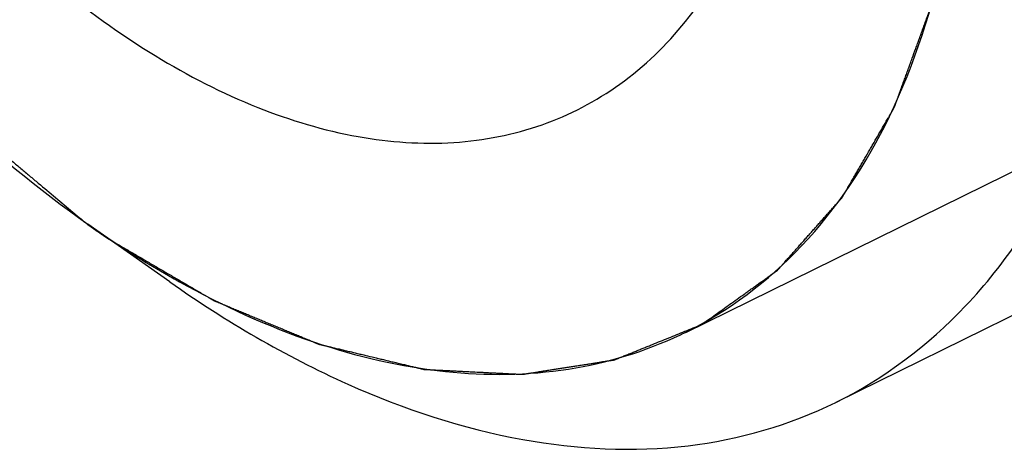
# Model space of a CAD drawing. Header units: millimetres. Extents: x 146 to 697, y 409 to 764.
# Tile 50 of 162: x 590.57 to 597.11, y 622.9 to 625.78. Entities that reach past the tile are written whole.
import ezdxf

# ---------------------------------------------------------------- set-up
doc = ezdxf.new("R2010")
doc.units = ezdxf.units.MM
doc.header["$LTSCALE"] = 65.395
doc.layers.get('0').update_dxf_attribs({"linetype": 'CONTINUOUS'})
doc.layers.add('SP223_021_00_new_view_4_BL33', color=7, linetype='CONTINUOUS')

# ---------------------------------------------------------------- blocks, each defined once
blk = doc.blocks.new('TC-9820353_3D')
at = {"layer": 'SP223_021_00_new_view_4_BL33', "color": 2, "linetype": 'Continuous'}
blk.add_line((-5.8374, -11.7894), (-15.0056, -16.304), dxfattribs=at)
at = {"layer": 'SP223_021_00_new_view_4_BL33', "color": 7, "linetype": 'Continuous'}
for p, q in [((-5.9501, -12.7991), (-14.0055, -16.7657)), ((-18.4362, -15.9646), (-18.9806, -15.582))]:
    blk.add_line(p, q, dxfattribs=at)
for centre, radius, start, end in [((-15.3378, -10.4987), 6.2517, 240.4808, 240.96622), ((-16.1612, -13.9574), 2.6117, 295.42153, 296.19225)]:
    blk.add_arc(centre, radius, start, end, dxfattribs=at)
for points, knots in [([(-23.4679, -6.7338), (-23.4761, -7.5564), (-23.2296, -9.2758), (-22.2928, -11.7223), (-20.8799, -13.915), (-19.6445, -15.1155), (-18.9806, -15.582)], [0, 0, 0, 0, 0.241028, 0.502271, 0.762291, 1, 1, 1, 1]), ([(-22.3326, -7.3639), (-22.3386, -7.9616), (-22.1721, -9.2107), (-21.5277, -11.0074), (-20.5424, -12.6555), (-19.4892, -13.7966), (-18.5631, -14.4674), (-17.8807, -14.8177), (-17.2067, -15.0203), (-16.5582, -15.0664), (-15.9549, -14.9498), (-15.42, -14.6705), (-14.9754, -14.2406), (-14.7569, -13.8812), (-14.6644, -13.6867)], [0, 0, 0, 0, 0.139266, 0.29019, 0.442037, 0.583837, 0.648338, 0.707639, 0.76172, 0.811241, 0.857644, 0.903049, 0.949823, 1, 1, 1, 1]), ([(-15.0084, -16.3009), (-14.72, -16.1591), (-14.1728, -15.7466), (-13.5851, -14.8495), (-13.2283, -13.7233), (-13.152, -12.8974), (-13.1477, -12.4622)], [0, 0, 0, 0, 0.215488, 0.447878, 0.708162, 1, 1, 1, 1]), ([(-14.0055, -16.7657), (-13.6841, -16.6074), (-13.0742, -16.1473), (-12.4193, -15.1471), (-12.0217, -13.8916), (-11.9367, -12.9709), (-11.9318, -12.4856)], [0, 0, 0, 0, 0.215488, 0.447885, 0.708171, 1, 1, 1, 1]), ([(-18.9806, -15.582), (-18.9343, -15.6146), (-18.7511, -15.7402), (-18.5621, -15.8573), (-18.4181, -15.9388)], [0, 0, 0, 0, 0.255016, 1, 1, 1, 1]), ([(-18.4362, -15.9646), (-18.064, -16.2262), (-17.3153, -16.6662), (-16.1381, -17.0557), (-15.0086, -17.1154), (-14.312, -16.9166), (-14.0055, -16.7657)], [0, 0, 0, 0, 0.289779, 0.549249, 0.782458, 1, 1, 1, 1]), ([(-18.3719, -15.9647), (-18.0856, -16.1236), (-17.5134, -16.3852), (-16.6317, -16.592), (-15.7924, -16.5838), (-15.274, -16.4275), (-15.04, -16.3162)], [0, 0, 0, 0, 0.282871, 0.540069, 0.776198, 1, 1, 1, 1])]:
    blk.add_open_spline(points, degree=3, knots=knots, dxfattribs=at)
at = {"layer": 'SP223_021_00_new_view_4_BL33', "color": 2, "linetype": 'Continuous'}
for points, knots in [([(-23.4706, -6.7322), (-23.4671, -6.7819), (-23.4601, -6.8813), (-23.4496, -7.0304), (-23.4409, -7.1547), (-23.4339, -7.2541), (-23.4286, -7.3286), (-23.4234, -7.4032), (-23.4181, -7.4777), (-23.4129, -7.5523), (-23.4076, -7.6268), (-23.4033, -7.689), (-23.3998, -7.7387), (-23.3971, -7.7759), (-23.3945, -7.8132), (-23.3919, -7.8505), (-23.3893, -7.8878), (-23.3871, -7.9188), (-23.3853, -7.9437), (-23.384, -7.9623), (-23.3827, -7.981), (-23.3814, -7.9996), (-23.3803, -8.0151), (-23.3794, -8.0276), (-23.3788, -8.0369), (-23.3781, -8.0462), (-23.3776, -8.054), (-23.3771, -8.0602), (-23.3768, -8.0648), (-23.3765, -8.0695), (-23.3761, -8.0742), (-23.3758, -8.0788), (-23.3755, -8.0827), (-23.3753, -8.0858), (-23.3752, -8.0877), (-23.3751, -8.0893), (-23.375, -8.0905), (-23.3749, -8.0916), (-23.3748, -8.0926), (-23.3748, -8.0934), (-23.3747, -8.094), (-23.3747, -8.0944), (-23.3747, -8.0948), (-23.3747, -8.0951), (-23.3747, -8.0953), (-23.3746, -8.0954), (-23.3746, -8.0954), (-23.3746, -8.0955), (-23.3746, -8.0956), (-23.3746, -8.0958), (-23.3745, -8.096), (-23.3744, -8.0964), (-23.3743, -8.0969), (-23.3741, -8.0977), (-23.3739, -8.0988), (-23.3736, -8.1004), (-23.3731, -8.1024), (-23.3726, -8.1049), (-23.3721, -8.1073), (-23.3715, -8.1097), (-23.3708, -8.113), (-23.3699, -8.117), (-23.3685, -8.1236), (-23.3668, -8.1317), (-23.3646, -8.1414), (-23.3625, -8.1512), (-23.3604, -8.1609), (-23.3576, -8.1739), (-23.354, -8.1902), (-23.3498, -8.2097), (-23.3456, -8.2292), (-23.3413, -8.2487), (-23.3357, -8.2747), (-23.3286, -8.3072), (-23.3201, -8.3462), (-23.3116, -8.3853), (-23.3032, -8.4243), (-23.2919, -8.4763), (-23.2777, -8.5413), (-23.2608, -8.6193), (-23.2438, -8.6974), (-23.2268, -8.7754), (-23.2099, -8.8534), (-23.1929, -8.9314), (-23.176, -9.0095), (-23.1618, -9.0745), (-23.1505, -9.1265), (-23.142, -9.1655), (-23.1336, -9.2045), (-23.1251, -9.2435), (-23.1166, -9.2825), (-23.1095, -9.3151), (-23.1039, -9.3411), (-23.0996, -9.3606), (-23.0954, -9.3801), (-23.0912, -9.3996), (-23.0869, -9.4191), (-23.0834, -9.4353), (-23.0806, -9.4483), (-23.0784, -9.4581), (-23.0763, -9.4678), (-23.0742, -9.4776), (-23.0724, -9.4857), (-23.071, -9.4922), (-23.07, -9.4971), (-23.0689, -9.502), (-23.068, -9.506), (-23.0673, -9.5093), (-23.0668, -9.5117), (-23.0663, -9.5138), (-23.066, -9.5154), (-23.0657, -9.5166), (-23.0655, -9.5178), (-23.0652, -9.5191), (-23.065, -9.5201), (-23.0648, -9.5208), (-23.0647, -9.5212), (-23.0647, -9.5215), (-23.0646, -9.5217), (-23.0646, -9.5219), (-23.0645, -9.5221), (-23.0645, -9.5222), (-23.0645, -9.5223), (-23.0644, -9.5225), (-23.0643, -9.5228), (-23.0641, -9.5233), (-23.0639, -9.524), (-23.0636, -9.5246), (-23.0633, -9.5254), (-23.0628, -9.5269), (-23.0621, -9.5289), (-23.0612, -9.5314), (-23.0603, -9.5339), (-23.0591, -9.5372), (-23.0576, -9.5414), (-23.0558, -9.5463), (-23.0541, -9.5513), (-23.0517, -9.5579), (-23.0487, -9.5662), (-23.0452, -9.5761), (-23.0416, -9.5861), (-23.0368, -9.5993), (-23.0309, -9.6159), (-23.0238, -9.6358), (-23.0166, -9.6556), (-23.0071, -9.6821), (-22.9952, -9.7153), (-22.981, -9.755), (-22.9667, -9.7948), (-22.9525, -9.8345), (-22.9382, -9.8743), (-22.924, -9.914), (-22.9049, -9.9671), (-22.8812, -10.0333), (-22.8527, -10.1128), (-22.8241, -10.1923), (-22.7956, -10.2718), (-22.7671, -10.3513), (-22.7386, -10.4308), (-22.7101, -10.5104), (-22.6863, -10.5766), (-22.6673, -10.6296), (-22.653, -10.6694), (-22.6388, -10.7091), (-22.6245, -10.7489), (-22.6103, -10.7886), (-22.5984, -10.8218), (-22.5889, -10.8483), (-22.5817, -10.8681), (-22.5758, -10.8847), (-22.571, -10.8979), (-22.5675, -10.9079), (-22.5639, -10.9178), (-22.5604, -10.9278), (-22.5568, -10.9377), (-22.5538, -10.946), (-22.5514, -10.9526), (-22.5497, -10.9576), (-22.5482, -10.9617), (-22.547, -10.965), (-22.5461, -10.9675), (-22.5454, -10.9696), (-22.5448, -10.9712), (-22.5443, -10.9725), (-22.5439, -10.9737), (-22.5435, -10.9748), (-22.5433, -10.9754), (-22.5431, -10.9757), (-22.5431, -10.9759), (-22.543, -10.976), (-22.543, -10.9761), (-22.5429, -10.9763), (-22.5428, -10.9765), (-22.5426, -10.9769), (-22.5424, -10.9774), (-22.5421, -10.978), (-22.5417, -10.9787), (-22.5412, -10.9797), (-22.5406, -10.9809), (-22.5398, -10.9825), (-22.5388, -10.9844), (-22.5376, -10.9867), (-22.5364, -10.9891), (-22.5349, -10.9922), (-22.5329, -10.9961), (-22.5305, -11.0008), (-22.5281, -11.0055), (-22.5258, -11.0102), (-22.5226, -11.0164), (-22.5187, -11.0242), (-22.5139, -11.0336), (-22.5076, -11.0461), (-22.4997, -11.0617), (-22.4902, -11.0805), (-22.4807, -11.0992), (-22.4713, -11.118), (-22.4618, -11.1367), (-22.4523, -11.1555), (-22.4397, -11.1805), (-22.4239, -11.2117), (-22.4049, -11.2492), (-22.3859, -11.2867), (-22.367, -11.3242), (-22.3417, -11.3742), (-22.3101, -11.4367), (-22.2722, -11.5117), (-22.2342, -11.5867), (-22.1963, -11.6616), (-22.1584, -11.7366), (-22.1205, -11.8116), (-22.0826, -11.8866), (-22.051, -11.9491), (-22.0257, -11.9991), (-22.0067, -12.0366), (-21.9877, -12.0741), (-21.9688, -12.1116), (-21.953, -12.1428), (-21.9403, -12.1678), (-21.9309, -12.1866), (-21.9214, -12.2053), (-21.9119, -12.2241), (-21.9024, -12.2428), (-21.8929, -12.2616), (-21.885, -12.2772), (-21.8787, -12.2897), (-21.874, -12.2991), (-21.87, -12.3069), (-21.8669, -12.3131), (-21.8645, -12.3178), (-21.8621, -12.3225), (-21.8598, -12.3272), (-21.8578, -12.3311), (-21.8562, -12.3342), (-21.855, -12.3365), (-21.8538, -12.3389), (-21.8529, -12.3408), (-21.8521, -12.3424), (-21.8515, -12.3436), (-21.851, -12.3446), (-21.8506, -12.3453), (-21.8503, -12.3459), (-21.85, -12.3464), (-21.8498, -12.3468), (-21.8497, -12.347), (-21.8497, -12.3472), (-21.8496, -12.3473), (-21.8495, -12.3474), (-21.8494, -12.3475), (-21.8493, -12.3478), (-21.8489, -12.3484), (-21.8482, -12.3493), (-21.8475, -12.3504), (-21.8468, -12.3515), (-21.8458, -12.3529), (-21.8446, -12.3547), (-21.8431, -12.3569), (-21.8412, -12.3598), (-21.8387, -12.3634), (-21.8358, -12.3678), (-21.8319, -12.3736), (-21.827, -12.3809), (-21.8211, -12.3896), (-21.8152, -12.3983), (-21.8094, -12.407), (-21.8035, -12.4157), (-21.7957, -12.4274), (-21.7859, -12.4419), (-21.7742, -12.4593), (-21.7585, -12.4826), (-21.7389, -12.5116), (-21.7155, -12.5465), (-21.692, -12.5813), (-21.6685, -12.6162), (-21.645, -12.6511), (-21.6137, -12.6975), (-21.5746, -12.7557), (-21.5277, -12.8254), (-21.4807, -12.8951), (-21.4338, -12.9648), (-21.3868, -13.0346), (-21.3399, -13.1043), (-21.2929, -13.174), (-21.2538, -13.2321), (-21.2225, -13.2786), (-21.199, -13.3135), (-21.1755, -13.3483), (-21.1521, -13.3832), (-21.1286, -13.418), (-21.1051, -13.4529), (-21.0856, -13.482), (-21.0699, -13.5052), (-21.0582, -13.5226), (-21.0464, -13.5401), (-21.0366, -13.5546), (-21.0288, -13.5662), (-21.023, -13.5749), (-21.0171, -13.5836), (-21.0122, -13.5909), (-21.0083, -13.5967), (-21.0053, -13.6011), (-21.0024, -13.6054), (-21, -13.6091), (-20.998, -13.612), (-20.9965, -13.6141), (-20.9951, -13.6163), (-20.9939, -13.6181), (-20.993, -13.6194), (-20.9925, -13.6201), (-20.9921, -13.6207), (-20.9918, -13.6212), (-20.9915, -13.6217), (-20.9913, -13.622), (-20.9911, -13.6222), (-20.9911, -13.6222), (-20.991, -13.6223), (-20.9909, -13.6224), (-20.9908, -13.6226), (-20.9906, -13.6228), (-20.9904, -13.623), (-20.9901, -13.6233), (-20.9897, -13.6238), (-20.989, -13.6246), (-20.9882, -13.6255), (-20.9873, -13.6265), (-20.9865, -13.6274), (-20.9854, -13.6286), (-20.9841, -13.6302), (-20.9824, -13.632), (-20.9802, -13.6345), (-20.9775, -13.6376), (-20.9742, -13.6413), (-20.971, -13.645), (-20.9666, -13.6499), (-20.9611, -13.6561), (-20.9546, -13.6635), (-20.948, -13.6709), (-20.9415, -13.6783), (-20.9327, -13.6881), (-20.9218, -13.7005), (-20.9087, -13.7153), (-20.8956, -13.7301), (-20.8825, -13.7449), (-20.8694, -13.7597), (-20.8519, -13.7794), (-20.83, -13.8041), (-20.8038, -13.8337), (-20.7776, -13.8633), (-20.7514, -13.8929), (-20.7252, -13.9225), (-20.6902, -13.9619), (-20.6465, -14.0113), (-20.5941, -14.0705), (-20.5417, -14.1297), (-20.4892, -14.1889), (-20.4368, -14.2481), (-20.3844, -14.3073), (-20.3319, -14.3664), (-20.2882, -14.4158), (-20.2533, -14.4552), (-20.2271, -14.4848), (-20.2008, -14.5144), (-20.1746, -14.544), (-20.1528, -14.5687), (-20.1353, -14.5884), (-20.1222, -14.6032), (-20.1091, -14.618), (-20.096, -14.6328), (-20.0851, -14.6452), (-20.0763, -14.655), (-20.0698, -14.6624), (-20.0632, -14.6698), (-20.0567, -14.6772), (-20.0512, -14.6834), (-20.0468, -14.6883), (-20.0441, -14.6914), (-20.0419, -14.6939), (-20.0403, -14.6957), (-20.0386, -14.6976), (-20.037, -14.6994), (-20.0356, -14.701), (-20.0345, -14.7022), (-20.0338, -14.703), (-20.0333, -14.7036), (-20.033, -14.704), (-20.0327, -14.7043), (-20.0325, -14.7045), (-20.0324, -14.7046), (-20.0323, -14.7047), (-20.0323, -14.7047), (-20.0322, -14.7048), (-20.0322, -14.7048), (-20.032, -14.705), (-20.0318, -14.7051), (-20.0315, -14.7054), (-20.0312, -14.7057), (-20.0307, -14.7061), (-20.0301, -14.7066), (-20.0294, -14.7072), (-20.0285, -14.708), (-20.0276, -14.7087), (-20.0264, -14.7097), (-20.0249, -14.711), (-20.0225, -14.713), (-20.0195, -14.7155), (-20.0159, -14.7185), (-20.0123, -14.7215), (-20.0087, -14.7245), (-20.0051, -14.7275), (-20.0003, -14.7315), (-19.9943, -14.7365), (-19.9871, -14.7426), (-19.9799, -14.7486), (-19.9704, -14.7566), (-19.9584, -14.7666), (-19.944, -14.7787), (-19.9296, -14.7907), (-19.9153, -14.8028), (-19.8961, -14.8188), (-19.8721, -14.8389), (-19.8434, -14.8629), (-19.8147, -14.887), (-19.7859, -14.9111), (-19.7572, -14.9352), (-19.7188, -14.9673), (-19.6709, -15.0074), (-19.6134, -15.0556), (-19.5559, -15.1037), (-19.4984, -15.1519), (-19.4409, -15.2), (-19.3835, -15.2482), (-19.3068, -15.3124), (-19.211, -15.3926), (-19.096, -15.4889), (-19.0193, -15.5531), (-18.981, -15.5852)], [0, 0, 0, 0, 0.015625, 0.03125, 0.046875, 0.054688, 0.0625, 0.070312, 0.078125, 0.085938, 0.09375, 0.101562, 0.105469, 0.109375, 0.113281, 0.117188, 0.121094, 0.125, 0.126953, 0.128906, 0.130859, 0.132812, 0.134766, 0.135742, 0.136719, 0.137695, 0.138672, 0.13916, 0.139648, 0.140137, 0.140625, 0.141113, 0.141602, 0.141846, 0.14209, 0.142212, 0.142334, 0.142456, 0.142578, 0.142639, 0.1427, 0.142761, 0.142792, 0.142822, 0.142838, 0.142853, 0.142857, 0.14286, 0.142868, 0.142883, 0.142914, 0.142944, 0.143005, 0.143066, 0.143188, 0.143311, 0.143555, 0.143799, 0.144043, 0.144287, 0.144531, 0.14502, 0.145508, 0.146484, 0.147461, 0.148438, 0.149414, 0.150391, 0.152344, 0.154297, 0.15625, 0.158203, 0.160156, 0.164062, 0.167969, 0.171875, 0.175781, 0.179688, 0.1875, 0.195312, 0.203125, 0.210938, 0.21875, 0.226562, 0.234375, 0.242188, 0.246094, 0.25, 0.253906, 0.257812, 0.261719, 0.265625, 0.267578, 0.269531, 0.271484, 0.273438, 0.275391, 0.277344, 0.27832, 0.279297, 0.280273, 0.28125, 0.282227, 0.282715, 0.283203, 0.283691, 0.28418, 0.284424, 0.284668, 0.284912, 0.285034, 0.285156, 0.285278, 0.2854, 0.285522, 0.285583, 0.285614, 0.285645, 0.285675, 0.28569, 0.285706, 0.285713, 0.285721, 0.285736, 0.285767, 0.285828, 0.285889, 0.28595, 0.286011, 0.286133, 0.286377, 0.286621, 0.286865, 0.287109, 0.287598, 0.288086, 0.288574, 0.289062, 0.290039, 0.291016, 0.291992, 0.292969, 0.294922, 0.296875, 0.298828, 0.300781, 0.304688, 0.308594, 0.3125, 0.316406, 0.320312, 0.324219, 0.328125, 0.335938, 0.34375, 0.351562, 0.359375, 0.367188, 0.375, 0.382812, 0.390625, 0.394531, 0.398438, 0.402344, 0.40625, 0.410156, 0.414062, 0.416016, 0.417969, 0.419922, 0.420898, 0.421875, 0.422852, 0.423828, 0.424805, 0.425781, 0.42627, 0.426758, 0.427246, 0.42749, 0.427734, 0.427979, 0.428101, 0.428223, 0.428345, 0.428467, 0.428528, 0.428543, 0.428558, 0.428574, 0.428581, 0.428589, 0.428619, 0.42865, 0.428711, 0.428772, 0.428833, 0.428955, 0.429077, 0.429199, 0.429443, 0.429688, 0.429932, 0.430176, 0.430664, 0.431152, 0.431641, 0.432129, 0.432617, 0.433594, 0.43457, 0.435547, 0.4375, 0.439453, 0.441406, 0.443359, 0.445312, 0.447266, 0.449219, 0.453125, 0.457031, 0.460938, 0.464844, 0.46875, 0.476562, 0.484375, 0.492188, 0.5, 0.507812, 0.515625, 0.523438, 0.53125, 0.535156, 0.539062, 0.542969, 0.546875, 0.550781, 0.552734, 0.554688, 0.556641, 0.558594, 0.560547, 0.5625, 0.564453, 0.56543, 0.566406, 0.567383, 0.567871, 0.568359, 0.568848, 0.569336, 0.569824, 0.570068, 0.570312, 0.570557, 0.570801, 0.570923, 0.571045, 0.571167, 0.571228, 0.571289, 0.57135, 0.571381, 0.571411, 0.571419, 0.571426, 0.571442, 0.571457, 0.571472, 0.571533, 0.571655, 0.571777, 0.571899, 0.572021, 0.572266, 0.57251, 0.572754, 0.573242, 0.57373, 0.574219, 0.575195, 0.576172, 0.577148, 0.578125, 0.579102, 0.580078, 0.582031, 0.583984, 0.585938, 0.589844, 0.59375, 0.597656, 0.601562, 0.605469, 0.609375, 0.617188, 0.625, 0.632812, 0.640625, 0.648438, 0.65625, 0.664062, 0.671875, 0.675781, 0.679688, 0.683594, 0.6875, 0.691406, 0.695312, 0.699219, 0.701172, 0.703125, 0.705078, 0.707031, 0.708008, 0.708984, 0.709961, 0.710938, 0.711426, 0.711914, 0.712402, 0.712891, 0.713135, 0.713379, 0.713623, 0.713867, 0.713989, 0.71405, 0.714111, 0.714172, 0.714233, 0.714264, 0.714279, 0.714287, 0.714294, 0.71431, 0.714325, 0.714355, 0.714386, 0.714417, 0.714478, 0.7146, 0.714722, 0.714844, 0.714966, 0.715088, 0.715332, 0.715576, 0.71582, 0.716309, 0.716797, 0.717285, 0.717773, 0.71875, 0.719727, 0.720703, 0.72168, 0.722656, 0.724609, 0.726562, 0.728516, 0.730469, 0.732422, 0.734375, 0.738281, 0.742188, 0.746094, 0.75, 0.753906, 0.757812, 0.765625, 0.773438, 0.78125, 0.789062, 0.796875, 0.804688, 0.8125, 0.820312, 0.824219, 0.828125, 0.832031, 0.835938, 0.839844, 0.841797, 0.84375, 0.845703, 0.847656, 0.849609, 0.850586, 0.851562, 0.852539, 0.853516, 0.854492, 0.85498, 0.855469, 0.855713, 0.855957, 0.856201, 0.856445, 0.856689, 0.856812, 0.856934, 0.856995, 0.857056, 0.857086, 0.857117, 0.857132, 0.85714, 0.857143, 0.857147, 0.857162, 0.857178, 0.857208, 0.857239, 0.8573, 0.857361, 0.857422, 0.857544, 0.857666, 0.857788, 0.85791, 0.858154, 0.858398, 0.858887, 0.859375, 0.859863, 0.860352, 0.86084, 0.861328, 0.862305, 0.863281, 0.864258, 0.865234, 0.867188, 0.869141, 0.871094, 0.873047, 0.875, 0.878906, 0.882812, 0.886719, 0.890625, 0.894531, 0.898438, 0.90625, 0.914062, 0.921875, 0.929688, 0.9375, 0.945312, 0.953125, 0.96875, 0.984375, 1, 1, 1, 1]), ([(-14.9008, -16.2495), (-14.885, -16.2382), (-14.8533, -16.2156), (-14.8058, -16.1817), (-14.7583, -16.1478), (-14.7108, -16.1139), (-14.6632, -16.08), (-14.6237, -16.0517), (-14.592, -16.0291), (-14.5682, -16.0122), (-14.5445, -15.9952), (-14.5247, -15.9811), (-14.5088, -15.9698), (-14.497, -15.9613), (-14.4851, -15.9529), (-14.4732, -15.9444), (-14.4613, -15.9359), (-14.4494, -15.9274), (-14.4395, -15.9204), (-14.4316, -15.9147), (-14.4257, -15.9105), (-14.4207, -15.907), (-14.4168, -15.9041), (-14.4138, -15.902), (-14.4108, -15.8999), (-14.4079, -15.8978), (-14.4049, -15.8957), (-14.4024, -15.8939), (-14.4004, -15.8925), (-14.3992, -15.8916), (-14.3982, -15.8909), (-14.3975, -15.8904), (-14.3967, -15.8898), (-14.396, -15.8893), (-14.3954, -15.8889), (-14.3949, -15.8886), (-14.3947, -15.8884), (-14.3945, -15.8882), (-14.3943, -15.8881), (-14.3942, -15.888), (-14.3941, -15.8879), (-14.394, -15.8879), (-14.394, -15.8879), (-14.3939, -15.8878), (-14.3939, -15.8877), (-14.3938, -15.8876), (-14.3936, -15.8875), (-14.3934, -15.8872), (-14.3932, -15.8869), (-14.3929, -15.8866), (-14.3924, -15.8861), (-14.3919, -15.8855), (-14.3913, -15.8848), (-14.3904, -15.8839), (-14.3894, -15.8827), (-14.3881, -15.8813), (-14.3869, -15.8799), (-14.3852, -15.878), (-14.3831, -15.8756), (-14.3806, -15.8728), (-14.378, -15.8699), (-14.3747, -15.8662), (-14.3705, -15.8614), (-14.3654, -15.8558), (-14.3604, -15.8501), (-14.3553, -15.8444), (-14.3486, -15.8368), (-14.3402, -15.8274), (-14.3301, -15.8161), (-14.32, -15.8047), (-14.3099, -15.7934), (-14.2964, -15.7782), (-14.2796, -15.7593), (-14.2594, -15.7366), (-14.2393, -15.714), (-14.2191, -15.6913), (-14.1989, -15.6686), (-14.1787, -15.6459), (-14.1585, -15.6232), (-14.1383, -15.6005), (-14.1181, -15.5778), (-14.098, -15.5552), (-14.0778, -15.5325), (-14.061, -15.5136), (-14.0475, -15.4984), (-14.0374, -15.4871), (-14.0273, -15.4757), (-14.0172, -15.4644), (-14.0088, -15.455), (-14.0021, -15.4474), (-13.997, -15.4417), (-13.992, -15.436), (-13.9869, -15.4304), (-13.9827, -15.4256), (-13.9794, -15.4219), (-13.9769, -15.419), (-13.9743, -15.4162), (-13.9722, -15.4138), (-13.9705, -15.4119), (-13.9693, -15.4105), (-13.968, -15.4091), (-13.967, -15.4079), (-13.9661, -15.407), (-13.9655, -15.4063), (-13.965, -15.4057), (-13.9646, -15.4052), (-13.9642, -15.4049), (-13.964, -15.4046), (-13.9638, -15.4043), (-13.9636, -15.4042), (-13.9635, -15.4041), (-13.9635, -15.404), (-13.9634, -15.4039), (-13.9634, -15.4039), (-13.9633, -15.4038), (-13.9633, -15.4037), (-13.9632, -15.4035), (-13.9631, -15.4033), (-13.9629, -15.4031), (-13.9628, -15.4028), (-13.9625, -15.4023), (-13.962, -15.4016), (-13.9615, -15.4007), (-13.961, -15.3998), (-13.9605, -15.3989), (-13.9598, -15.3978), (-13.959, -15.3963), (-13.9576, -15.394), (-13.956, -15.3911), (-13.9539, -15.3876), (-13.9519, -15.3841), (-13.9499, -15.3806), (-13.9478, -15.3771), (-13.9451, -15.3724), (-13.9418, -15.3666), (-13.9377, -15.3596), (-13.9323, -15.3503), (-13.9255, -15.3386), (-13.9174, -15.3246), (-13.9093, -15.3106), (-13.9012, -15.2966), (-13.8931, -15.2826), (-13.885, -15.2686), (-13.8742, -15.25), (-13.8607, -15.2267), (-13.8444, -15.1987), (-13.8282, -15.1707), (-13.8066, -15.1334), (-13.785, -15.0961), (-13.7633, -15.0588), (-13.7471, -15.0308), (-13.7309, -15.0028), (-13.7147, -14.9748), (-13.7011, -14.9515), (-13.6903, -14.9328), (-13.6822, -14.9188), (-13.6741, -14.9049), (-13.666, -14.8909), (-13.6592, -14.8792), (-13.6538, -14.8699), (-13.6498, -14.8629), (-13.6457, -14.8559), (-13.6417, -14.8489), (-13.6376, -14.8419), (-13.6342, -14.8361), (-13.6315, -14.8314), (-13.6295, -14.8279), (-13.6275, -14.8244), (-13.6254, -14.8209), (-13.6238, -14.818), (-13.6224, -14.8157), (-13.6214, -14.8139), (-13.6205, -14.8124), (-13.6199, -14.8113), (-13.6194, -14.8104), (-13.6189, -14.8095), (-13.6184, -14.8088), (-13.6181, -14.8082), (-13.6179, -14.8079), (-13.6177, -14.8076), (-13.6176, -14.8073), (-13.6175, -14.8072), (-13.6174, -14.807), (-13.6174, -14.807), (-13.6173, -14.8069), (-13.6173, -14.8068), (-13.6173, -14.8068), (-13.6172, -14.8066), (-13.6172, -14.8064), (-13.6171, -14.8061), (-13.6169, -14.8058), (-13.6168, -14.8054), (-13.6165, -14.8047), (-13.6162, -14.8038), (-13.6158, -14.8028), (-13.6155, -14.8018), (-13.615, -14.8004), (-13.6144, -14.7987), (-13.6136, -14.7967), (-13.6126, -14.794), (-13.6114, -14.7905), (-13.6099, -14.7865), (-13.6084, -14.7824), (-13.6069, -14.7783), (-13.6049, -14.7728), (-13.6024, -14.766), (-13.5994, -14.7578), (-13.5964, -14.7496), (-13.5935, -14.7414), (-13.5905, -14.7333), (-13.5865, -14.7223), (-13.5815, -14.7087), (-13.5755, -14.6923), (-13.5696, -14.676), (-13.5636, -14.6596), (-13.5556, -14.6378), (-13.5457, -14.6105), (-13.5337, -14.5778), (-13.5218, -14.545), (-13.5099, -14.5123), (-13.4939, -14.4686), (-13.478, -14.425), (-13.4621, -14.3813), (-13.4501, -14.3486), (-13.4382, -14.3159), (-13.4283, -14.2886), (-13.4203, -14.2668), (-13.4143, -14.2504), (-13.4084, -14.234), (-13.4024, -14.2177), (-13.3964, -14.2013), (-13.3904, -14.1849), (-13.3855, -14.1713), (-13.3815, -14.1604), (-13.3785, -14.1522), (-13.376, -14.1454), (-13.374, -14.1399), (-13.3725, -14.1358), (-13.371, -14.1317), (-13.3695, -14.1276), (-13.368, -14.1235), (-13.3668, -14.1201), (-13.3658, -14.1174), (-13.3651, -14.1154), (-13.3644, -14.1136), (-13.3639, -14.1123), (-13.3636, -14.1113), (-13.3633, -14.1104), (-13.363, -14.1097), (-13.3629, -14.1093), (-13.3627, -14.109), (-13.3627, -14.1087), (-13.3626, -14.1086), (-13.3626, -14.1085), (-13.3626, -14.1084), (-13.3625, -14.1083), (-13.3625, -14.1081), (-13.3624, -14.1079), (-13.3624, -14.1075), (-13.3623, -14.107), (-13.3621, -14.1064), (-13.362, -14.1057), (-13.3617, -14.1043), (-13.3613, -14.1024), (-13.3609, -14.1001), (-13.3604, -14.0978), (-13.3599, -14.0955), (-13.3593, -14.0924), (-13.3585, -14.0886), (-13.3576, -14.084), (-13.3567, -14.0794), (-13.3555, -14.0732), (-13.3539, -14.0655), (-13.352, -14.0563), (-13.3502, -14.0471), (-13.3483, -14.0379), (-13.3459, -14.0256), (-13.3428, -14.0103), (-13.339, -13.9918), (-13.3353, -13.9734), (-13.3316, -13.955), (-13.3267, -13.9304), (-13.3205, -13.8997), (-13.313, -13.8629), (-13.3056, -13.826), (-13.2982, -13.7891), (-13.2907, -13.7523), (-13.2833, -13.7154), (-13.2759, -13.6786), (-13.2685, -13.6417), (-13.261, -13.6049), (-13.2536, -13.568), (-13.2462, -13.5312), (-13.24, -13.5005), (-13.235, -13.4759), (-13.2313, -13.4575), (-13.2276, -13.4391), (-13.2239, -13.4206), (-13.2208, -13.4053), (-13.2183, -13.393), (-13.2164, -13.3838), (-13.2146, -13.3746), (-13.2127, -13.3654), (-13.2112, -13.3577), (-13.2099, -13.3515), (-13.209, -13.3469), (-13.2081, -13.3423), (-13.2073, -13.3385), (-13.2067, -13.3354), (-13.2062, -13.3331), (-13.2058, -13.3308), (-13.2053, -13.3285), (-13.2049, -13.3266), (-13.2046, -13.3252), (-13.2045, -13.3245), (-13.2044, -13.3239), (-13.2043, -13.3234), (-13.2042, -13.323), (-13.2042, -13.3228), (-13.2041, -13.3226), (-13.2041, -13.3225), (-13.2041, -13.3224), (-13.2041, -13.3223), (-13.204, -13.3221), (-13.204, -13.3218), (-13.204, -13.3214), (-13.204, -13.3209), (-13.2039, -13.3201), (-13.2038, -13.319), (-13.2037, -13.3177), (-13.2036, -13.3161), (-13.2035, -13.314), (-13.2033, -13.3115), (-13.2031, -13.3081), (-13.2028, -13.3039), (-13.2024, -13.2989), (-13.2021, -13.2938), (-13.2018, -13.2888), (-13.2014, -13.2838), (-13.2009, -13.2771), (-13.2004, -13.2687), (-13.1997, -13.2586), (-13.1987, -13.2452), (-13.1976, -13.2284), (-13.1962, -13.2083), (-13.1948, -13.1882), (-13.1934, -13.1681), (-13.192, -13.1479), (-13.1907, -13.1278), (-13.1888, -13.101), (-13.1865, -13.0674), (-13.1837, -13.0272), (-13.1809, -12.9869), (-13.1773, -12.9333), (-13.1726, -12.8662), (-13.1671, -12.7857), (-13.1615, -12.7052), (-13.156, -12.6247), (-13.1504, -12.5442), (-13.1467, -12.4905), (-13.1449, -12.4637)], [0, 0, 0, 0, 0.015625, 0.03125, 0.046875, 0.0625, 0.078125, 0.09375, 0.101562, 0.109375, 0.117188, 0.125, 0.128906, 0.132812, 0.136719, 0.140625, 0.144531, 0.148438, 0.152344, 0.154297, 0.15625, 0.158203, 0.15918, 0.160156, 0.161133, 0.162109, 0.163086, 0.164062, 0.164551, 0.165039, 0.165283, 0.165527, 0.165771, 0.166016, 0.16626, 0.166382, 0.166443, 0.166504, 0.166565, 0.166626, 0.166641, 0.166656, 0.166672, 0.166687, 0.166718, 0.166748, 0.166809, 0.16687, 0.166992, 0.167114, 0.167236, 0.16748, 0.167725, 0.167969, 0.168457, 0.168945, 0.169434, 0.169922, 0.170898, 0.171875, 0.172852, 0.173828, 0.175781, 0.177734, 0.179688, 0.181641, 0.183594, 0.1875, 0.191406, 0.195312, 0.199219, 0.203125, 0.210938, 0.21875, 0.226562, 0.234375, 0.242188, 0.25, 0.257812, 0.265625, 0.273438, 0.28125, 0.289062, 0.296875, 0.300781, 0.304688, 0.308594, 0.3125, 0.316406, 0.318359, 0.320312, 0.322266, 0.324219, 0.326172, 0.327148, 0.328125, 0.329102, 0.330078, 0.330566, 0.331055, 0.331543, 0.332031, 0.332275, 0.33252, 0.332764, 0.332886, 0.333008, 0.33313, 0.333191, 0.333252, 0.333282, 0.333313, 0.333328, 0.333344, 0.333359, 0.333374, 0.333435, 0.333496, 0.333557, 0.333618, 0.33374, 0.333984, 0.334229, 0.334473, 0.334717, 0.334961, 0.335449, 0.335938, 0.336914, 0.337891, 0.338867, 0.339844, 0.34082, 0.341797, 0.34375, 0.345703, 0.347656, 0.351562, 0.355469, 0.359375, 0.363281, 0.367188, 0.371094, 0.375, 0.382812, 0.390625, 0.398438, 0.40625, 0.421875, 0.429688, 0.4375, 0.445312, 0.453125, 0.460938, 0.464844, 0.46875, 0.472656, 0.476562, 0.480469, 0.482422, 0.484375, 0.486328, 0.488281, 0.490234, 0.492188, 0.493164, 0.494141, 0.495117, 0.496094, 0.49707, 0.497559, 0.498047, 0.498535, 0.498779, 0.499023, 0.499268, 0.499512, 0.499634, 0.499756, 0.499817, 0.499878, 0.499939, 0.499969, 0.499985, 0.5, 0.500015, 0.500031, 0.500061, 0.500122, 0.500183, 0.500244, 0.500366, 0.500488, 0.500732, 0.500977, 0.501221, 0.501465, 0.501953, 0.502441, 0.50293, 0.503906, 0.504883, 0.505859, 0.506836, 0.507812, 0.509766, 0.511719, 0.513672, 0.515625, 0.517578, 0.519531, 0.523438, 0.527344, 0.53125, 0.535156, 0.539062, 0.546875, 0.554688, 0.5625, 0.570312, 0.578125, 0.59375, 0.601562, 0.609375, 0.617188, 0.625, 0.628906, 0.632812, 0.636719, 0.640625, 0.644531, 0.648438, 0.652344, 0.654297, 0.65625, 0.658203, 0.65918, 0.660156, 0.661133, 0.662109, 0.663086, 0.664062, 0.664551, 0.665039, 0.665527, 0.665771, 0.666016, 0.66626, 0.666382, 0.666504, 0.666565, 0.666626, 0.666656, 0.666672, 0.666687, 0.666718, 0.666748, 0.666809, 0.66687, 0.666992, 0.667114, 0.667236, 0.66748, 0.667969, 0.668457, 0.668945, 0.669434, 0.669922, 0.670898, 0.671875, 0.672852, 0.673828, 0.675781, 0.677734, 0.679688, 0.681641, 0.683594, 0.6875, 0.691406, 0.695312, 0.699219, 0.703125, 0.710938, 0.71875, 0.726562, 0.734375, 0.742188, 0.75, 0.757812, 0.765625, 0.773438, 0.78125, 0.789062, 0.796875, 0.800781, 0.804688, 0.808594, 0.8125, 0.816406, 0.818359, 0.820312, 0.822266, 0.824219, 0.826172, 0.827148, 0.828125, 0.829102, 0.830078, 0.830566, 0.831055, 0.831543, 0.832031, 0.83252, 0.832764, 0.832886, 0.833008, 0.83313, 0.833191, 0.833252, 0.833282, 0.833313, 0.833328, 0.833344, 0.833374, 0.833435, 0.833496, 0.833618, 0.83374, 0.833984, 0.834229, 0.834473, 0.834961, 0.835449, 0.835938, 0.836914, 0.837891, 0.838867, 0.839844, 0.84082, 0.841797, 0.84375, 0.845703, 0.847656, 0.851562, 0.855469, 0.859375, 0.863281, 0.867188, 0.871094, 0.875, 0.882812, 0.890625, 0.898438, 0.90625, 0.921875, 0.9375, 0.953125, 0.96875, 0.984375, 1, 1, 1, 1]), ([(-18.981, -15.5852), (-18.9788, -15.5868), (-18.9743, -15.5899), (-18.9687, -15.5938), (-18.9642, -15.597), (-18.9609, -15.5993), (-18.9575, -15.6016), (-18.9542, -15.604), (-18.9508, -15.6063), (-18.9475, -15.6086), (-18.9447, -15.6106), (-18.9425, -15.6121), (-18.9408, -15.6133), (-18.9391, -15.6144), (-18.9374, -15.6156), (-18.9357, -15.6168), (-18.9343, -15.6177), (-18.9332, -15.6185), (-18.9324, -15.6191), (-18.9316, -15.6197), (-18.9309, -15.6202), (-18.9303, -15.6205), (-18.9299, -15.6208), (-18.9295, -15.6211), (-18.929, -15.6214), (-18.9287, -15.6217), (-18.9284, -15.6218), (-18.9282, -15.622), (-18.928, -15.6221), (-18.9279, -15.6222), (-18.9278, -15.6223), (-18.9277, -15.6224), (-18.9276, -15.6224), (-18.9275, -15.6225), (-18.9275, -15.6225), (-18.9274, -15.6225), (-18.9274, -15.6225), (-18.9274, -15.6225), (-18.9274, -15.6226), (-18.9274, -15.6226), (-18.9274, -15.6226), (-18.9273, -15.6226), (-18.9273, -15.6226), (-18.9273, -15.6226), (-18.9273, -15.6226), (-18.9272, -15.6227), (-18.9271, -15.6227), (-18.927, -15.6228), (-18.9269, -15.6229), (-18.9267, -15.623), (-18.9265, -15.6231), (-18.9263, -15.6233), (-18.926, -15.6235), (-18.9257, -15.6237), (-18.9253, -15.624), (-18.9247, -15.6244), (-18.924, -15.6249), (-18.9232, -15.6254), (-18.9223, -15.626), (-18.9215, -15.6266), (-18.9204, -15.6274), (-18.919, -15.6283), (-18.9173, -15.6295), (-18.9156, -15.6306), (-18.9134, -15.6322), (-18.9106, -15.6341), (-18.9072, -15.6364), (-18.9044, -15.6383), (-18.9022, -15.6398), (-18.9005, -15.641), (-18.8988, -15.6421), (-18.8974, -15.6431), (-18.8963, -15.6438), (-18.8955, -15.6444), (-18.8946, -15.645), (-18.8939, -15.6455), (-18.8934, -15.6459), (-18.893, -15.6461), (-18.8926, -15.6464), (-18.8923, -15.6466), (-18.8921, -15.6467), (-18.8919, -15.6468), (-18.8918, -15.6469), (-18.8917, -15.647), (-18.8916, -15.647), (-18.8916, -15.6471), (-18.8916, -15.6471), (-18.8916, -15.6471), (-18.8915, -15.6471), (-18.8915, -15.6471), (-18.8915, -15.6471), (-18.8915, -15.6472), (-18.8914, -15.6472), (-18.8914, -15.6472), (-18.8913, -15.6473), (-18.8912, -15.6474), (-18.891, -15.6475), (-18.8908, -15.6476), (-18.8906, -15.6478), (-18.8904, -15.6479), (-18.8901, -15.6481), (-18.8897, -15.6483), (-18.8892, -15.6487), (-18.8885, -15.6492), (-18.8876, -15.6498), (-18.8868, -15.6503), (-18.886, -15.6509), (-18.8851, -15.6515), (-18.884, -15.6522), (-18.8826, -15.6532), (-18.8809, -15.6543), (-18.8795, -15.6553), (-18.8784, -15.656), (-18.8776, -15.6566), (-18.8767, -15.6572), (-18.876, -15.6576), (-18.8755, -15.658), (-18.875, -15.6583), (-18.8747, -15.6585), (-18.8744, -15.6587), (-18.8742, -15.6589), (-18.874, -15.659), (-18.8739, -15.6591), (-18.8738, -15.6592), (-18.8737, -15.6592), (-18.8737, -15.6592), (-18.8737, -15.6592), (-18.8736, -15.6593), (-18.8736, -15.6593), (-18.8736, -15.6593), (-18.8735, -15.6594), (-18.8734, -15.6594), (-18.8732, -15.6596), (-18.873, -15.6597), (-18.8728, -15.6598), (-18.8724, -15.6601), (-18.8719, -15.6604), (-18.8712, -15.6609), (-18.8706, -15.6613), (-18.8699, -15.6618), (-18.869, -15.6624), (-18.8679, -15.6631), (-18.8662, -15.6643), (-18.864, -15.6658), (-18.8613, -15.6675), (-18.8587, -15.6693), (-18.8561, -15.6711), (-18.8534, -15.6729), (-18.8499, -15.6752), (-18.8473, -15.677), (-18.8455, -15.6782)], [0, 0, 0, 0, 0.0625, 0.125, 0.15625, 0.1875, 0.21875, 0.25, 0.28125, 0.3125, 0.34375, 0.359375, 0.375, 0.390625, 0.40625, 0.421875, 0.4375, 0.445312, 0.453125, 0.460938, 0.46875, 0.472656, 0.476562, 0.480469, 0.484375, 0.488281, 0.490234, 0.492188, 0.494141, 0.495117, 0.496094, 0.49707, 0.498047, 0.498535, 0.499023, 0.499268, 0.499512, 0.499756, 0.499878, 0.499939, 0.5, 0.500061, 0.500122, 0.500244, 0.500488, 0.500732, 0.500977, 0.501465, 0.501953, 0.50293, 0.503906, 0.504883, 0.505859, 0.507812, 0.509766, 0.511719, 0.515625, 0.519531, 0.523438, 0.527344, 0.53125, 0.539062, 0.546875, 0.554688, 0.5625, 0.578125, 0.59375, 0.609375, 0.617188, 0.625, 0.632812, 0.640625, 0.644531, 0.648438, 0.652344, 0.65625, 0.658203, 0.660156, 0.662109, 0.663086, 0.664062, 0.665039, 0.665527, 0.666016, 0.66626, 0.666504, 0.666626, 0.666687, 0.666748, 0.66687, 0.666992, 0.66748, 0.667969, 0.668457, 0.668945, 0.669922, 0.671875, 0.673828, 0.675781, 0.677734, 0.679688, 0.683594, 0.6875, 0.695312, 0.703125, 0.710938, 0.71875, 0.726562, 0.734375, 0.75, 0.765625, 0.78125, 0.789062, 0.796875, 0.804688, 0.8125, 0.816406, 0.820312, 0.824219, 0.826172, 0.828125, 0.830078, 0.831055, 0.832031, 0.83252, 0.833008, 0.833252, 0.833374, 0.833496, 0.83374, 0.833984, 0.834961, 0.835938, 0.836914, 0.837891, 0.839844, 0.84375, 0.847656, 0.851562, 0.855469, 0.859375, 0.867188, 0.875, 0.890625, 0.90625, 0.921875, 0.9375, 0.953125, 0.96875, 1, 1, 1, 1]), ([(-18.8455, -15.6782), (-18.8236, -15.691), (-18.7797, -15.7167), (-18.7139, -15.7551), (-18.6481, -15.7936), (-18.5823, -15.8321), (-18.5165, -15.8705), (-18.4617, -15.9026), (-18.4178, -15.9283), (-18.3849, -15.9475), (-18.352, -15.9667), (-18.3246, -15.9828), (-18.3027, -15.9956), (-18.2862, -16.0052), (-18.2697, -16.0148), (-18.2533, -16.0244), (-18.2368, -16.0341), (-18.2204, -16.0437), (-18.2067, -16.0517), (-18.1957, -16.0581), (-18.1875, -16.0629), (-18.1793, -16.0677), (-18.1724, -16.0717), (-18.1669, -16.0749), (-18.1628, -16.0773), (-18.1587, -16.0797), (-18.1553, -16.0817), (-18.1525, -16.0834), (-18.1505, -16.0846), (-18.1488, -16.0856), (-18.1474, -16.0864), (-18.1464, -16.087), (-18.1455, -16.0875), (-18.1448, -16.0879), (-18.1444, -16.0881), (-18.1441, -16.0883), (-18.1438, -16.0884), (-18.1437, -16.0885), (-18.1436, -16.0886), (-18.1435, -16.0886), (-18.1434, -16.0887), (-18.1432, -16.0887), (-18.143, -16.0888), (-18.1427, -16.089), (-18.1423, -16.0891), (-18.1418, -16.0893), (-18.1411, -16.0896), (-18.1399, -16.0901), (-18.1382, -16.0908), (-18.1361, -16.0917), (-18.1341, -16.0925), (-18.132, -16.0934), (-18.1293, -16.0945), (-18.1259, -16.0959), (-18.1204, -16.0982), (-18.1136, -16.101), (-18.1054, -16.1044), (-18.0972, -16.1078), (-18.089, -16.1112), (-18.0808, -16.1146), (-18.0699, -16.1192), (-18.0563, -16.1248), (-18.0399, -16.1316), (-18.0235, -16.1385), (-18.0071, -16.1453), (-17.9853, -16.1543), (-17.958, -16.1657), (-17.9252, -16.1793), (-17.8925, -16.1929), (-17.8597, -16.2065), (-17.827, -16.2201), (-17.7942, -16.2337), (-17.7614, -16.2473), (-17.7287, -16.2609), (-17.6959, -16.2745), (-17.6632, -16.2881), (-17.6304, -16.3017), (-17.6031, -16.3131), (-17.5813, -16.3221), (-17.5649, -16.3289), (-17.5485, -16.3358), (-17.5321, -16.3426), (-17.5185, -16.3482), (-17.5076, -16.3528), (-17.4994, -16.3562), (-17.4912, -16.3596), (-17.483, -16.363), (-17.4762, -16.3658), (-17.4707, -16.3681), (-17.4666, -16.3698), (-17.4625, -16.3715), (-17.4591, -16.3729), (-17.4564, -16.374), (-17.4543, -16.3749), (-17.4523, -16.3757), (-17.4502, -16.3766), (-17.4485, -16.3773), (-17.4473, -16.3778), (-17.4466, -16.3781), (-17.4461, -16.3783), (-17.4457, -16.3784), (-17.4454, -16.3786), (-17.4451, -16.3787), (-17.445, -16.3787), (-17.4449, -16.3788), (-17.4448, -16.3788), (-17.4447, -16.3789), (-17.4446, -16.3789), (-17.4443, -16.3789), (-17.444, -16.379), (-17.4436, -16.3791), (-17.4429, -16.3793), (-17.442, -16.3795), (-17.441, -16.3797), (-17.4396, -16.3801), (-17.4379, -16.3805), (-17.4359, -16.381), (-17.4331, -16.3816), (-17.4297, -16.3824), (-17.4256, -16.3834), (-17.4215, -16.3844), (-17.4174, -16.3854), (-17.4133, -16.3864), (-17.4078, -16.3877), (-17.401, -16.3893), (-17.3928, -16.3913), (-17.3819, -16.3939), (-17.3682, -16.3971), (-17.3518, -16.4011), (-17.3354, -16.405), (-17.319, -16.4089), (-17.3026, -16.4128), (-17.2862, -16.4168), (-17.2643, -16.422), (-17.2369, -16.4285), (-17.2041, -16.4364), (-17.1713, -16.4442), (-17.1275, -16.4547), (-17.0838, -16.4651), (-17.04, -16.4756), (-17.0072, -16.4834), (-16.9744, -16.4913), (-16.9416, -16.4991), (-16.9142, -16.5057), (-16.8924, -16.5109), (-16.8759, -16.5148), (-16.8595, -16.5187), (-16.8431, -16.5226), (-16.8295, -16.5259), (-16.8185, -16.5285), (-16.8103, -16.5305), (-16.8021, -16.5325), (-16.7939, -16.5344), (-16.7857, -16.5364), (-16.7789, -16.538), (-16.7734, -16.5393), (-16.7693, -16.5403), (-16.7652, -16.5413), (-16.7618, -16.5421), (-16.759, -16.5428), (-16.757, -16.5432), (-16.7549, -16.5437), (-16.7529, -16.5442), (-16.7512, -16.5446), (-16.7498, -16.545), (-16.7488, -16.5452), (-16.7478, -16.5454), (-16.7469, -16.5457), (-16.7462, -16.5458), (-16.7458, -16.5459), (-16.7455, -16.546), (-16.7452, -16.5461), (-16.745, -16.5461), (-16.7448, -16.5461), (-16.7447, -16.5462), (-16.7447, -16.5462), (-16.7446, -16.5462), (-16.7445, -16.5462), (-16.7444, -16.5462), (-16.7442, -16.5462), (-16.744, -16.5462), (-16.7436, -16.5462), (-16.7432, -16.5463), (-16.7426, -16.5463), (-16.7418, -16.5463), (-16.7409, -16.5464), (-16.7399, -16.5464), (-16.7386, -16.5465), (-16.737, -16.5466), (-16.7351, -16.5467), (-16.7332, -16.5468), (-16.7313, -16.5469), (-16.7287, -16.547), (-16.7255, -16.5471), (-16.7217, -16.5473), (-16.7179, -16.5475), (-16.7128, -16.5478), (-16.7064, -16.5481), (-16.6987, -16.5485), (-16.6911, -16.5489), (-16.6834, -16.5493), (-16.6758, -16.5497), (-16.6656, -16.5502), (-16.6528, -16.5508), (-16.6375, -16.5516), (-16.6222, -16.5524), (-16.6069, -16.5531), (-16.5864, -16.5542), (-16.5609, -16.5555), (-16.5303, -16.557), (-16.4997, -16.5585), (-16.469, -16.5601), (-16.4282, -16.5621), (-16.3874, -16.5642), (-16.3465, -16.5663), (-16.3159, -16.5678), (-16.2853, -16.5694), (-16.2597, -16.5706), (-16.2393, -16.5717), (-16.224, -16.5724), (-16.2087, -16.5732), (-16.1934, -16.574), (-16.1781, -16.5748), (-16.1628, -16.5755), (-16.15, -16.5762), (-16.1398, -16.5767), (-16.1321, -16.5771), (-16.1257, -16.5774), (-16.1206, -16.5777), (-16.1168, -16.5779), (-16.113, -16.578), (-16.1092, -16.5782), (-16.1053, -16.5784), (-16.1021, -16.5786), (-16.0996, -16.5787), (-16.098, -16.5788), (-16.0967, -16.5789), (-16.0958, -16.5789), (-16.0948, -16.579), (-16.0938, -16.579), (-16.093, -16.5791), (-16.0924, -16.5791), (-16.092, -16.5791), (-16.0917, -16.5791), (-16.0915, -16.5791), (-16.0913, -16.5791), (-16.0913, -16.5791), (-16.0912, -16.5791), (-16.0911, -16.5791), (-16.091, -16.5791), (-16.0908, -16.5791), (-16.0905, -16.579), (-16.0901, -16.579), (-16.0896, -16.5789), (-16.089, -16.5788), (-16.0883, -16.5787), (-16.0874, -16.5785), (-16.0862, -16.5783), (-16.0847, -16.5781), (-16.0829, -16.5778), (-16.0811, -16.5775), (-16.0787, -16.5772), (-16.0757, -16.5767), (-16.0722, -16.5761), (-16.0686, -16.5756), (-16.0638, -16.5748), (-16.0578, -16.5739), (-16.0506, -16.5728), (-16.0434, -16.5716), (-16.0363, -16.5705), (-16.0267, -16.569), (-16.0147, -16.5671), (-16.0004, -16.5649), (-15.986, -16.5626), (-15.9717, -16.5603), (-15.9525, -16.5573), (-15.9286, -16.5536), (-15.8999, -16.5491), (-15.8712, -16.5446), (-15.8425, -16.5401), (-15.8138, -16.5355), (-15.7851, -16.531), (-15.7564, -16.5265), (-15.7277, -16.522), (-15.699, -16.5175), (-15.6703, -16.513), (-15.6416, -16.5085), (-15.6177, -16.5047), (-15.5985, -16.5017), (-15.5842, -16.4995), (-15.5698, -16.4972), (-15.5555, -16.4949), (-15.5435, -16.4931), (-15.5339, -16.4916), (-15.5268, -16.4904), (-15.5196, -16.4893), (-15.5124, -16.4882), (-15.5064, -16.4872), (-15.5016, -16.4865), (-15.498, -16.4859), (-15.4945, -16.4854), (-15.4915, -16.4849), (-15.4891, -16.4845), (-15.4873, -16.4842), (-15.4855, -16.484), (-15.484, -16.4837), (-15.4828, -16.4835), (-15.4819, -16.4834), (-15.4812, -16.4833), (-15.4806, -16.4832), (-15.4801, -16.4831), (-15.4797, -16.4831), (-15.4794, -16.483), (-15.4792, -16.483), (-15.4791, -16.483), (-15.479, -16.4829), (-15.4789, -16.4829), (-15.4789, -16.4829), (-15.4788, -16.4829), (-15.4787, -16.4828), (-15.4786, -16.4828), (-15.4783, -16.4827), (-15.4781, -16.4826), (-15.4779, -16.4825), (-15.4774, -16.4823), (-15.4767, -16.482), (-15.4758, -16.4817), (-15.475, -16.4813), (-15.4741, -16.481), (-15.473, -16.4805), (-15.4716, -16.48), (-15.4693, -16.479), (-15.4665, -16.4779), (-15.4631, -16.4765), (-15.4597, -16.4752), (-15.4563, -16.4738), (-15.4529, -16.4724), (-15.4484, -16.4706), (-15.4428, -16.4683), (-15.436, -16.4656), (-15.427, -16.4619), (-15.4157, -16.4574), (-15.4021, -16.4519), (-15.3886, -16.4464), (-15.375, -16.441), (-15.3615, -16.4355), (-15.3479, -16.43), (-15.3299, -16.4227), (-15.3073, -16.4136), (-15.2802, -16.4027), (-15.2531, -16.3917), (-15.217, -16.3771), (-15.1718, -16.3589), (-15.1176, -16.337), (-15.0634, -16.3151), (-15.0092, -16.2932), (-14.955, -16.2713), (-14.9189, -16.2567), (-14.9008, -16.2495)], [0, 0, 0, 0, 0.015625, 0.03125, 0.046875, 0.0625, 0.078125, 0.09375, 0.101562, 0.109375, 0.117188, 0.125, 0.128906, 0.132812, 0.136719, 0.140625, 0.144531, 0.148438, 0.152344, 0.154297, 0.15625, 0.158203, 0.160156, 0.161133, 0.162109, 0.163086, 0.164062, 0.164551, 0.165039, 0.165527, 0.165771, 0.166016, 0.16626, 0.166382, 0.166504, 0.166565, 0.166626, 0.166656, 0.166672, 0.166687, 0.166718, 0.166748, 0.166809, 0.16687, 0.166992, 0.167114, 0.167236, 0.16748, 0.167969, 0.168457, 0.168945, 0.169434, 0.169922, 0.170898, 0.171875, 0.173828, 0.175781, 0.177734, 0.179688, 0.181641, 0.183594, 0.1875, 0.191406, 0.195312, 0.199219, 0.203125, 0.210938, 0.21875, 0.226562, 0.234375, 0.242188, 0.25, 0.257812, 0.265625, 0.273438, 0.28125, 0.289062, 0.296875, 0.300781, 0.304688, 0.308594, 0.3125, 0.316406, 0.318359, 0.320312, 0.322266, 0.324219, 0.326172, 0.327148, 0.328125, 0.329102, 0.330078, 0.330566, 0.331055, 0.331543, 0.332031, 0.33252, 0.332764, 0.332886, 0.333008, 0.33313, 0.333191, 0.333252, 0.333282, 0.333313, 0.333328, 0.333344, 0.333374, 0.333435, 0.333496, 0.333618, 0.33374, 0.333984, 0.334229, 0.334473, 0.334961, 0.335449, 0.335938, 0.336914, 0.337891, 0.338867, 0.339844, 0.34082, 0.341797, 0.34375, 0.345703, 0.347656, 0.351562, 0.355469, 0.359375, 0.363281, 0.367188, 0.371094, 0.375, 0.382812, 0.390625, 0.398438, 0.40625, 0.421875, 0.429688, 0.4375, 0.445312, 0.453125, 0.460938, 0.464844, 0.46875, 0.472656, 0.476562, 0.480469, 0.482422, 0.484375, 0.486328, 0.488281, 0.490234, 0.492188, 0.493164, 0.494141, 0.495117, 0.496094, 0.496582, 0.49707, 0.497559, 0.498047, 0.498535, 0.498779, 0.499023, 0.499268, 0.499512, 0.499634, 0.499756, 0.499817, 0.499878, 0.499939, 0.499969, 0.499985, 0.5, 0.500015, 0.500031, 0.500061, 0.500122, 0.500183, 0.500244, 0.500366, 0.500488, 0.500732, 0.500977, 0.501221, 0.501465, 0.501953, 0.502441, 0.50293, 0.503418, 0.503906, 0.504883, 0.505859, 0.506836, 0.507812, 0.509766, 0.511719, 0.513672, 0.515625, 0.517578, 0.519531, 0.523438, 0.527344, 0.53125, 0.535156, 0.539062, 0.546875, 0.554688, 0.5625, 0.570312, 0.578125, 0.59375, 0.601562, 0.609375, 0.617188, 0.625, 0.628906, 0.632812, 0.636719, 0.640625, 0.644531, 0.648438, 0.652344, 0.654297, 0.65625, 0.658203, 0.65918, 0.660156, 0.661133, 0.662109, 0.663086, 0.664062, 0.664551, 0.665039, 0.665283, 0.665527, 0.665771, 0.666016, 0.66626, 0.666382, 0.666504, 0.666565, 0.666626, 0.666656, 0.666672, 0.666687, 0.666718, 0.666748, 0.666809, 0.66687, 0.666992, 0.667114, 0.667236, 0.66748, 0.667725, 0.667969, 0.668457, 0.668945, 0.669434, 0.669922, 0.670898, 0.671875, 0.672852, 0.673828, 0.675781, 0.677734, 0.679688, 0.681641, 0.683594, 0.6875, 0.691406, 0.695312, 0.699219, 0.703125, 0.710938, 0.71875, 0.726562, 0.734375, 0.742188, 0.75, 0.757812, 0.765625, 0.773438, 0.78125, 0.789062, 0.796875, 0.800781, 0.804688, 0.808594, 0.8125, 0.816406, 0.818359, 0.820312, 0.822266, 0.824219, 0.826172, 0.827148, 0.828125, 0.829102, 0.830078, 0.830566, 0.831055, 0.831543, 0.832031, 0.832275, 0.83252, 0.832764, 0.832886, 0.833008, 0.83313, 0.833191, 0.833252, 0.833282, 0.833313, 0.833328, 0.833344, 0.833359, 0.833374, 0.833435, 0.833496, 0.833557, 0.833618, 0.83374, 0.833984, 0.834229, 0.834473, 0.834717, 0.834961, 0.835449, 0.835938, 0.836914, 0.837891, 0.838867, 0.839844, 0.84082, 0.841797, 0.84375, 0.845703, 0.847656, 0.851562, 0.855469, 0.859375, 0.863281, 0.867188, 0.871094, 0.875, 0.882812, 0.890625, 0.898438, 0.90625, 0.921875, 0.9375, 0.953125, 0.96875, 0.984375, 1, 1, 1, 1])]:
    blk.add_open_spline(points, degree=3, knots=knots, dxfattribs=at)

msp = doc.modelspace()

# ---------------------------------------------------------------- block references
msp.add_blockref('TC-9820353_3D', (610, 640))

doc.saveas('drawing.dxf')
